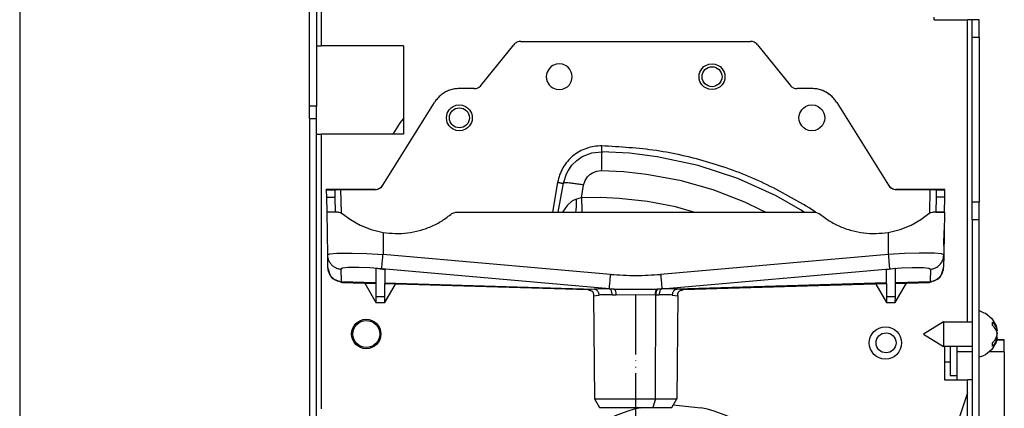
# Model space of a CAD drawing. Extents: x 2294 to 4489, y 2818 to 4211.
# Tile 28 of 32: x 4011 to 4178, y 3502 to 3568. Entities that reach past the tile are written whole.
import ezdxf

# ---------------------------------------------------------------- set-up
doc = ezdxf.new("R2010")
doc.units = 0
doc.linetypes.add('PHANTOM', pattern=[13, 10, -1, 0, -1, 0, -1])
doc.layers.get('0').update_dxf_attribs({"linetype": 'CONTINUOUS'})
doc.layers.add('1', color=7, linetype='CONTINUOUS')
doc.styles.add('CONVERTER_11', font='txt.shx', dxfattribs={"width": 0.9})
doc.dimstyles.new('ME10_DIM_14', dxfattribs={"dimtxt": 12, "dimasz": 12, "dimexe": 2, "dimexo": 1.5, "dimgap": 2, "dimtad": 1, "dimtxsty": 'CONVERTER_11', "dimsah": 1, "dimcen": 0.09, "dimclrd": 2, "dimclre": 2, "dimclrt": 2, "dimazin": 3, "dimtfac": 1, "dimtdec": 4, "dimtofl": 0, "dimtmove": 0, "dimatfit": 3, "dimtolj": 1, "dimtzin": 0})
doc.dimstyles.new('ME10_DIM_23', dxfattribs={"dimtxt": 12, "dimasz": 12, "dimexe": 2, "dimexo": 1.5, "dimgap": 2, "dimtad": 1, "dimtxsty": 'CONVERTER_11', "dimsah": 1, "dimcen": 0.09, "dimclrd": 2, "dimclre": 2, "dimclrt": 2, "dimazin": 3, "dimtfac": 1, "dimtdec": 4, "dimtofl": 0, "dimtmove": 0, "dimatfit": 3, "dimtolj": 1, "dimtzin": 0})

# ---------------------------------------------------------------- blocks, each defined once
blk = doc.blocks.new('*D6')
at = {"layer": '1', "color": 2, "linetype": 'CONTINUOUS'}
for p, q in [((4059.98, 3550.06), (4059.98, 3279.3)), ((4115.48, 3492.73), (4115.48, 3279.3)), ((4115.48, 3281.3), (4059.98, 3281.3))]:
    blk.add_line(p, q, dxfattribs=at)
at = {"layer": '1', "color": 2}
for points in [[(4071.98, 3282.88), (4071.98, 3279.72), (4059.98, 3281.3)], [(4103.48, 3279.72), (4103.48, 3282.88), (4115.48, 3281.3)]]:
    blk.add_solid(points, dxfattribs=at)
at = {"layer": '1', "color": 2, "insert": (4071.23, 3284.5), "char_height": 12, "attachment_point": 7, "rotation": 0.0001, "style": 'CONVERTER_11'}
blk.add_mtext('55,5', dxfattribs=at)
blk = doc.blocks.new('*D15')
at = {"layer": '1', "color": 2, "linetype": 'CONTINUOUS'}
for p, q in [((4069, 4038.97), (4008.64, 4038.97)), ((4010.64, 4038.97), (4010.64, 3402.97)), ((4063.58, 3402.97), (4008.64, 3402.97))]:
    blk.add_line(p, q, dxfattribs=at)
at = {"layer": '1', "color": 2}
for points in [[(4012.22, 4026.97), (4009.06, 4026.97), (4010.64, 4038.97)], [(4009.06, 3414.97), (4012.22, 3414.97), (4010.64, 3402.97)]]:
    blk.add_solid(points, dxfattribs=at)
at = {"layer": '1', "color": 2, "insert": (4008.64, 3677.25), "char_height": 12, "attachment_point": 7, "rotation": 90, "style": 'CONVERTER_11'}
blk.add_mtext('636', dxfattribs=at)
blk = doc.blocks.new('SL')
at = {"color": 124, "linetype": 'CONTINUOUS'}
for p, q in [((4061.978, 3581.745), (4061.978, 3563.967)), ((4171.978, 3517.047), (4171.978, 3568.367)), ((4173.978, 3565.367), (4172.778, 3565.367)), ((4061.178, 3553.68), (4059.978, 3553.68)), ((4061.178, 3551.559), (4059.978, 3551.559)), ((4061.978, 3548.967), (4061.978, 3502.225)), ((4103.704, 3542.223), (4104.014, 3542.705)), ((4106.871, 3541.039), (4107.3, 3541.705)), ((4107.3, 3541.705), (4107.678, 3542.077)), ((4107.678, 3542.077), (4108.115, 3542.377)), ((4108.115, 3542.377), (4108.852, 3542.671)), ((4108.852, 3542.671), (4109.64, 3542.762)), ((4109.64, 3542.762), (4113.496, 3542.575)), ((4113.496, 3542.575), (4117.334, 3542.156)), ((4117.334, 3542.156), (4123.025, 3541.097)), ((4065.396, 3535.54), (4065.326, 3539.545)), ((4071.17, 3539.549), (4071.167, 3539.545)), ((4102.2, 3540.751), (4101.306, 3535.685)), ((4106.25, 3538.121), (4106.631, 3540.283)), ((4106.631, 3540.283), (4106.871, 3541.039)), ((4123.025, 3541.097), (4128.597, 3539.528)), ((4159.789, 3539.545), (4159.786, 3539.549)), ((4165.56, 3535.54), (4165.63, 3539.545)), ((4064.399, 3539.522), (4062.826, 3539.522)), ((4064.328, 3539.436), (4062.828, 3539.436)), ((4062.849, 3538.219), (4064.349, 3538.219)), ((4105.429, 3537.915), (4104.979, 3537.746)), ((4109.474, 3538.154), (4106.25, 3538.121)), ((4112.694, 3538.014), (4109.474, 3538.154)), ((4117.499, 3537.48), (4112.694, 3538.014)), ((4128.597, 3539.528), (4134.003, 3537.462)), ((4168.13, 3539.522), (4166.558, 3539.522)), ((4168.107, 3538.219), (4166.607, 3538.219)), ((4168.129, 3539.436), (4166.628, 3539.436)), ((4103.518, 3536.394), (4103.021, 3535.685)), ((4103.867, 3536.892), (4103.518, 3536.394)), ((4104.57, 3537.505), (4103.867, 3536.892)), ((4104.979, 3537.746), (4104.57, 3537.505)), ((4122.245, 3536.561), (4117.499, 3537.48)), ((4125.39, 3535.685), (4122.245, 3536.561)), ((4134.003, 3537.462), (4136.776, 3536.104)), ((4146.108, 3535.683), (4145.034, 3536.388)), ((4064.393, 3535.685), (4062.893, 3535.685)), ((4105.307, 3535.685), (4105.32, 3535.744)), ((4106.341, 3535.778), (4106.345, 3535.685)), ((4136.776, 3536.104), (4137.631, 3535.685)), ((4166.563, 3535.685), (4168.063, 3535.685)), ((4173.978, 3534.367), (4172.778, 3534.367)), ((4072.478, 3532.249), (4072.478, 3528.502)), ((4158.478, 3532.249), (4158.478, 3528.502)), ((4063.02, 3528.42), (4063.423, 3528.594)), ((4063.423, 3528.594), (4064.608, 3528.702)), ((4064.608, 3528.702), (4067.221, 3528.724)), ((4067.221, 3528.724), (4069.733, 3528.649)), ((4069.733, 3528.649), (4072.478, 3528.502)), ((4111.219, 3525.099), (4072.478, 3528.502)), ((4158.478, 3528.502), (4119.737, 3525.099)), ((4161.224, 3528.649), (4158.478, 3528.502)), ((4163.736, 3528.725), (4161.224, 3528.649)), ((4166.348, 3528.702), (4163.736, 3528.725)), ((4167.533, 3528.594), (4166.348, 3528.702)), ((4167.936, 3528.42), (4167.533, 3528.594)), ((4065.598, 3526.16), (4065.302, 3525.985)), ((4066.47, 3526.267), (4065.598, 3526.16)), ((4067.336, 3526.296), (4066.47, 3526.267)), ((4068.392, 3526.29), (4067.336, 3526.296)), ((4070.241, 3526.215), (4068.392, 3526.29)), ((4072.261, 3526.067), (4070.241, 3526.215)), ((4158.695, 3526.067), (4160.716, 3526.215)), ((4160.716, 3526.215), (4162.564, 3526.29)), ((4162.564, 3526.29), (4163.62, 3526.296)), ((4163.62, 3526.296), (4164.486, 3526.267)), ((4164.486, 3526.267), (4165.358, 3526.16)), ((4165.358, 3526.16), (4165.654, 3525.985)), ((4065.302, 3525.985), (4065.339, 3523.874)), ((4111.002, 3522.664), (4072.261, 3526.067)), ((4119.954, 3522.664), (4158.695, 3526.067)), ((4165.654, 3525.985), (4165.617, 3523.874)), ((4065.339, 3523.874), (4071.253, 3523.695)), ((4072.812, 3523.648), (4108.477, 3522.569)), ((4158.145, 3523.648), (4122.479, 3522.569)), ((4159.703, 3523.695), (4165.617, 3523.874)), ((4071.274, 3521.351), (4072.792, 3521.351)), ((4107.343, 3522.464), (4107.38, 3522.501)), ((4107.899, 3522.515), (4107.373, 3522.462)), ((4108.477, 3522.569), (4107.899, 3522.515)), ((4108.312, 3521.481), (4108.327, 3521.481)), ((4108.316, 3521.473), (4108.748, 3521.527)), ((4108.327, 3521.481), (4108.316, 3521.473)), ((4108.987, 3522.602), (4108.477, 3522.569)), ((4108.748, 3521.527), (4108.765, 3521.529)), ((4108.765, 3521.529), (4109.258, 3521.586)), ((4110.258, 3522.627), (4108.987, 3522.602)), ((4111.002, 3522.618), (4110.258, 3522.627)), ((4111.002, 3522.664), (4111.002, 3522.618)), ((4111.78, 3522.602), (4111.002, 3522.618)), ((4111.78, 3522.602), (4113.573, 3522.604)), ((4112.17, 3521.618), (4115.478, 3521.704)), ((4113.573, 3522.604), (4117.383, 3522.604)), ((4115.478, 3521.704), (4118.787, 3521.618)), ((4117.383, 3522.604), (4119.176, 3522.602)), ((4118.787, 3521.618), (4118.914, 3521.621)), ((4118.84, 3503.96), (4118.914, 3521.621)), ((4119.319, 3522.605), (4119.176, 3522.602)), ((4119.954, 3522.618), (4119.954, 3522.664)), ((4120.698, 3522.627), (4119.954, 3522.618)), ((4121.969, 3522.602), (4120.698, 3522.627)), ((4121.698, 3521.586), (4122.191, 3521.529)), ((4122.479, 3522.569), (4121.969, 3522.602)), ((4122.191, 3521.529), (4122.64, 3521.473)), ((4123.058, 3522.515), (4122.479, 3522.569)), ((4122.64, 3521.473), (4122.629, 3521.481)), ((4123.439, 3522.474), (4123.058, 3522.515)), ((4123.583, 3522.462), (4123.439, 3522.474)), ((4123.576, 3522.501), (4123.613, 3522.464)), ((4158.165, 3521.351), (4159.682, 3521.351)), ((4172.778, 3511.91), (4170.23, 3511.91)), ((4178.23, 3511.91), (4175.61, 3511.91)), ((4171.978, 3504.956), (4171.978, 3507.167)), ((4171.978, 3421.767), (4171.978, 3504.956)), ((4118.84, 3503.96), (4118.425, 3502.46))]:
    blk.add_line(p, q, dxfattribs=at)
at = {"color": 7, "linetype": 'CONTINUOUS'}
for p, q in [((4059.978, 3553.68), (4059.978, 3571.302)), ((4061.178, 3571.302), (4061.178, 3553.68)), ((4166.278, 3568.367), (4166.278, 3568.861)), ((4166.278, 3568.367), (4171.978, 3568.367)), ((4166.717, 3568.448), (4166.663, 3568.367)), ((4172.778, 3568.367), (4171.978, 3568.367)), ((4172.778, 3565.367), (4172.778, 3568.367)), ((4173.978, 3568.367), (4172.778, 3568.367)), ((4173.978, 3565.367), (4173.978, 3568.367)), ((4095.92, 3564.717), (4135.036, 3564.717)), ((4172.778, 3537.367), (4172.778, 3565.367)), ((4173.978, 3565.367), (4173.978, 3537.367)), ((4061.178, 3563.967), (4061.978, 3563.967)), ((4075.978, 3563.967), (4061.978, 3563.967)), ((4075.978, 3563.967), (4075.978, 3548.967)), ((4089.161, 3557.254), (4094.755, 3564.161)), ((4136.202, 3564.161), (4141.795, 3557.254)), ((4100.753, 3560.081), (4100.426, 3559.509)), ((4101.101, 3560.432), (4100.753, 3560.081)), ((4101.41, 3560.64), (4101.101, 3560.432)), ((4101.926, 3560.847), (4101.41, 3560.64)), ((4102.478, 3560.917), (4101.926, 3560.847)), ((4103.03, 3560.847), (4102.478, 3560.917)), ((4103.547, 3560.64), (4103.03, 3560.847)), ((4103.855, 3560.432), (4103.547, 3560.64)), ((4104.204, 3560.081), (4103.855, 3560.432)), ((4104.531, 3559.509), (4104.204, 3560.081)), ((4126.426, 3559.509), (4126.753, 3560.081)), ((4126.753, 3560.081), (4127.101, 3560.432)), ((4127.101, 3560.432), (4127.41, 3560.64)), ((4127.41, 3560.64), (4127.926, 3560.847)), ((4127.926, 3560.847), (4128.478, 3560.917)), ((4128.478, 3560.917), (4129.03, 3560.847)), ((4129.03, 3560.847), (4129.547, 3560.64)), ((4129.547, 3560.64), (4129.855, 3560.432)), ((4129.855, 3560.432), (4130.204, 3560.081)), ((4130.204, 3560.081), (4130.531, 3559.509)), ((4100.32, 3559.146), (4100.278, 3558.717)), ((4100.278, 3558.717), (4100.32, 3558.288)), ((4100.426, 3559.509), (4100.32, 3559.146)), ((4100.32, 3558.288), (4100.426, 3557.926)), ((4104.636, 3559.146), (4104.531, 3559.509)), ((4104.531, 3557.926), (4104.636, 3558.288)), ((4104.678, 3558.717), (4104.636, 3559.146)), ((4104.636, 3558.288), (4104.678, 3558.717)), ((4126.278, 3558.717), (4126.32, 3559.146)), ((4126.32, 3558.288), (4126.278, 3558.717)), ((4126.32, 3559.146), (4126.426, 3559.509)), ((4126.426, 3557.926), (4126.32, 3558.288)), ((4130.531, 3559.509), (4130.636, 3559.146)), ((4130.636, 3558.288), (4130.531, 3557.926)), ((4130.636, 3559.146), (4130.678, 3558.717)), ((4130.678, 3558.717), (4130.636, 3558.288)), ((4087.996, 3556.698), (4085.478, 3556.698)), ((4100.426, 3557.926), (4100.753, 3557.353)), ((4100.753, 3557.353), (4101.101, 3557.002)), ((4101.101, 3557.002), (4101.41, 3556.795)), ((4101.41, 3556.795), (4101.926, 3556.588)), ((4101.926, 3556.588), (4102.478, 3556.517)), ((4102.478, 3556.517), (4103.03, 3556.588)), ((4103.03, 3556.588), (4103.547, 3556.795)), ((4103.547, 3556.795), (4103.855, 3557.002)), ((4103.855, 3557.002), (4104.204, 3557.353)), ((4104.204, 3557.353), (4104.531, 3557.926)), ((4126.753, 3557.353), (4126.426, 3557.926)), ((4127.101, 3557.002), (4126.753, 3557.353)), ((4127.41, 3556.795), (4127.101, 3557.002)), ((4127.926, 3556.588), (4127.41, 3556.795)), ((4128.478, 3556.517), (4127.926, 3556.588)), ((4129.03, 3556.588), (4128.478, 3556.517)), ((4129.547, 3556.795), (4129.03, 3556.588)), ((4129.855, 3557.002), (4129.547, 3556.795)), ((4130.204, 3557.353), (4129.855, 3557.002)), ((4130.531, 3557.926), (4130.204, 3557.353)), ((4145.478, 3556.698), (4142.961, 3556.698)), ((4059.978, 3551.559), (4059.978, 3553.68)), ((4061.178, 3551.559), (4061.178, 3553.68)), ((4072.44, 3540.25), (4081.254, 3554.356)), ((4083.426, 3552.509), (4083.753, 3553.081)), ((4083.753, 3553.081), (4084.101, 3553.432)), ((4084.101, 3553.432), (4084.41, 3553.64)), ((4084.41, 3553.64), (4084.926, 3553.847)), ((4084.926, 3553.847), (4085.478, 3553.917)), ((4085.478, 3553.917), (4086.03, 3553.847)), ((4086.03, 3553.847), (4086.547, 3553.64)), ((4086.547, 3553.64), (4086.855, 3553.432)), ((4086.855, 3553.432), (4087.204, 3553.081)), ((4087.204, 3553.081), (4087.531, 3552.509)), ((4143.426, 3552.509), (4143.753, 3553.081)), ((4143.753, 3553.081), (4144.101, 3553.432)), ((4144.101, 3553.432), (4144.41, 3553.64)), ((4144.41, 3553.64), (4144.926, 3553.847)), ((4144.926, 3553.847), (4145.478, 3553.917)), ((4145.478, 3553.917), (4146.03, 3553.847)), ((4146.03, 3553.847), (4146.547, 3553.64)), ((4146.547, 3553.64), (4146.855, 3553.432)), ((4146.855, 3553.432), (4147.204, 3553.081)), ((4147.204, 3553.081), (4147.531, 3552.509)), ((4149.702, 3554.356), (4158.517, 3540.25)), ((4059.978, 3551.559), (4059.978, 3407.067)), ((4061.178, 3407.067), (4061.178, 3551.559)), ((4075.444, 3550.91), (4075.978, 3551.543)), ((4083.278, 3551.717), (4083.32, 3552.146)), ((4083.32, 3551.288), (4083.278, 3551.717)), ((4083.32, 3552.146), (4083.426, 3552.509)), ((4083.426, 3550.926), (4083.32, 3551.288)), ((4087.531, 3552.509), (4087.636, 3552.146)), ((4087.636, 3551.288), (4087.531, 3550.926)), ((4087.636, 3552.146), (4087.678, 3551.717)), ((4087.678, 3551.717), (4087.636, 3551.288)), ((4143.278, 3551.717), (4143.32, 3552.146)), ((4143.32, 3551.288), (4143.278, 3551.717)), ((4143.32, 3552.146), (4143.426, 3552.509)), ((4143.426, 3550.926), (4143.32, 3551.288)), ((4147.531, 3552.509), (4147.636, 3552.146)), ((4147.636, 3551.288), (4147.531, 3550.926)), ((4147.636, 3552.146), (4147.678, 3551.717)), ((4147.678, 3551.717), (4147.636, 3551.288)), ((4074.221, 3548.967), (4075.344, 3550.774)), ((4075.344, 3550.774), (4075.444, 3550.91)), ((4083.753, 3550.353), (4083.426, 3550.926)), ((4084.101, 3550.002), (4083.753, 3550.353)), ((4084.41, 3549.795), (4084.101, 3550.002)), ((4084.926, 3549.588), (4084.41, 3549.795)), ((4085.478, 3549.517), (4084.926, 3549.588)), ((4086.03, 3549.588), (4085.478, 3549.517)), ((4086.547, 3549.795), (4086.03, 3549.588)), ((4086.855, 3550.002), (4086.547, 3549.795)), ((4087.204, 3550.353), (4086.855, 3550.002)), ((4087.531, 3550.926), (4087.204, 3550.353)), ((4143.753, 3550.353), (4143.426, 3550.926)), ((4144.101, 3550.002), (4143.753, 3550.353)), ((4144.41, 3549.795), (4144.101, 3550.002)), ((4144.926, 3549.588), (4144.41, 3549.795)), ((4145.478, 3549.517), (4144.926, 3549.588)), ((4146.03, 3549.588), (4145.478, 3549.517)), ((4146.547, 3549.795), (4146.03, 3549.588)), ((4146.855, 3550.002), (4146.547, 3549.795)), ((4147.204, 3550.353), (4146.855, 3550.002)), ((4147.531, 3550.926), (4147.204, 3550.353)), ((4061.178, 3548.967), (4061.978, 3548.967)), ((4075.978, 3548.967), (4061.978, 3548.967)), ((4105.452, 3544.473), (4106.399, 3545.122)), ((4105.452, 3544.473), (4106.399, 3545.122)), ((4106.399, 3545.122), (4107.995, 3545.76)), ((4107.995, 3545.76), (4109.704, 3545.956)), ((4114.447, 3545.703), (4109.704, 3545.956)), ((4119.16, 3545.117), (4114.447, 3545.703)), ((4126.122, 3543.62), (4119.16, 3545.117)), ((4104.014, 3542.705), (4104.634, 3543.668)), ((4104.634, 3543.668), (4105.452, 3544.473)), ((4104.634, 3543.668), (4105.452, 3544.473)), ((4132.887, 3541.399), (4126.122, 3543.62)), ((4103.185, 3540.586), (4103.704, 3542.223)), ((4139.378, 3538.479), (4132.887, 3541.399)), ((4062.826, 3539.522), (4062.826, 3539.545)), ((4071.17, 3539.549), (4062.861, 3539.549)), ((4064.399, 3539.522), (4064.548, 3539.533)), ((4064.548, 3539.533), (4064.766, 3539.54)), ((4064.766, 3539.54), (4065.033, 3539.544)), ((4065.033, 3539.544), (4065.326, 3539.545)), ((4065.326, 3539.545), (4071.167, 3539.545)), ((4102.32, 3535.685), (4103.185, 3540.586)), ((4159.786, 3539.549), (4168.095, 3539.549)), ((4165.63, 3539.545), (4159.789, 3539.545)), ((4165.923, 3539.544), (4165.63, 3539.545)), ((4166.19, 3539.54), (4165.923, 3539.544)), ((4166.408, 3539.533), (4166.19, 3539.54)), ((4166.558, 3539.522), (4166.408, 3539.533)), ((4168.13, 3539.522), (4168.13, 3539.545)), ((4062.828, 3539.436), (4062.826, 3539.522)), ((4062.828, 3539.436), (4062.849, 3538.219)), ((4062.849, 3538.219), (4062.893, 3535.685)), ((4064.327, 3539.502), (4064.345, 3539.511)), ((4064.327, 3539.502), (4064.328, 3539.436)), ((4064.349, 3538.219), (4064.328, 3539.436)), ((4064.345, 3539.511), (4064.399, 3539.522)), ((4064.393, 3535.685), (4064.349, 3538.219)), ((4143.517, 3536.064), (4139.378, 3538.479)), ((4166.607, 3538.219), (4166.563, 3535.685)), ((4166.628, 3539.436), (4166.607, 3538.219)), ((4166.628, 3539.436), (4166.629, 3539.502)), ((4168.063, 3535.685), (4168.107, 3538.219)), ((4168.107, 3538.219), (4168.129, 3539.436)), ((4168.129, 3539.436), (4168.13, 3539.522)), ((4173.978, 3537.367), (4172.778, 3537.367)), ((4172.778, 3534.367), (4172.778, 3537.367)), ((4173.978, 3534.367), (4173.978, 3537.367)), ((4064.911, 3535.685), (4062.893, 3535.685)), ((4062.893, 3535.685), (4063.02, 3528.42)), ((4064.393, 3535.685), (4062.893, 3535.685)), ((4064.911, 3535.685), (4065.233, 3535.632)), ((4065.233, 3535.632), (4065.555, 3535.45)), ((4065.555, 3535.45), (4066.951, 3534.412)), ((4084.221, 3535.45), (4084.864, 3535.685)), ((4084.864, 3535.685), (4146.092, 3535.685)), ((4144.167, 3535.685), (4143.517, 3536.064)), ((4146.092, 3535.685), (4146.736, 3535.45)), ((4164.005, 3534.412), (4165.402, 3535.45)), ((4165.402, 3535.45), (4165.724, 3535.632)), ((4165.724, 3535.632), (4166.045, 3535.685)), ((4168.063, 3535.685), (4166.045, 3535.685)), ((4168.063, 3535.685), (4166.563, 3535.685)), ((4168.063, 3535.685), (4167.936, 3528.42)), ((4066.951, 3534.412), (4068.596, 3533.483)), ((4068.596, 3533.483), (4070.46, 3532.74)), ((4160.497, 3532.74), (4162.36, 3533.483)), ((4162.36, 3533.483), (4164.005, 3534.412)), ((4172.778, 3534.367), (4172.778, 3413.167)), ((4173.978, 3413.167), (4173.978, 3534.367)), ((4062.948, 3532.575), (4062.949, 3532.501)), ((4070.46, 3532.74), (4072.478, 3532.249)), ((4158.478, 3532.249), (4160.497, 3532.74)), ((4167.964, 3530.02), (4168.008, 3532.552)), ((4168.007, 3532.501), (4168.009, 3532.575)), ((4063.02, 3528.42), (4063.057, 3526.309)), ((4167.894, 3528.031), (4167.936, 3528.42)), ((4167.936, 3528.42), (4167.899, 3526.309)), ((4063.057, 3526.309), (4063.058, 3526.22)), ((4063.058, 3526.22), (4063.071, 3526.181)), ((4063.071, 3526.181), (4063.236, 3525.666)), ((4167.72, 3525.666), (4167.885, 3526.181)), ((4167.885, 3526.181), (4167.898, 3526.22)), ((4167.898, 3526.232), (4167.899, 3526.309)), ((4167.898, 3526.22), (4167.898, 3526.232)), ((4063.236, 3525.666), (4063.368, 3525.254)), ((4063.368, 3525.254), (4063.543, 3524.841)), ((4063.543, 3524.841), (4063.671, 3524.62)), ((4063.671, 3524.62), (4063.779, 3524.489)), ((4063.779, 3524.489), (4063.879, 3524.407)), ((4071.283, 3526.088), (4071.233, 3526.095)), ((4071.233, 3526.095), (4071.274, 3521.351)), ((4072.783, 3525.879), (4071.283, 3526.088)), ((4072.831, 3525.873), (4072.783, 3525.879)), ((4072.792, 3521.351), (4072.831, 3525.873)), ((4158.173, 3525.879), (4158.125, 3525.873)), ((4158.125, 3525.873), (4158.165, 3521.351)), ((4159.673, 3526.088), (4158.173, 3525.879)), ((4159.724, 3526.095), (4159.673, 3526.088)), ((4159.682, 3521.351), (4159.724, 3526.095)), ((4167.077, 3524.407), (4167.177, 3524.489)), ((4167.177, 3524.489), (4167.285, 3524.62)), ((4167.285, 3524.62), (4167.414, 3524.841)), ((4167.414, 3524.841), (4167.588, 3525.254)), ((4167.588, 3525.254), (4167.72, 3525.666)), ((4063.879, 3524.407), (4063.977, 3524.358)), ((4063.977, 3524.358), (4064.717, 3524.079)), ((4064.717, 3524.079), (4065.483, 3523.73)), ((4065.483, 3523.73), (4071.255, 3523.555)), ((4069.387, 3523.612), (4071.283, 3520.329)), ((4072.783, 3520.329), (4074.587, 3523.454)), ((4107.373, 3522.462), (4072.811, 3523.508)), ((4158.146, 3523.508), (4123.583, 3522.462)), ((4156.369, 3523.454), (4158.173, 3520.329)), ((4159.673, 3520.329), (4161.569, 3523.612)), ((4159.702, 3523.555), (4165.473, 3523.73)), ((4165.473, 3523.73), (4166.979, 3524.358)), ((4166.979, 3524.358), (4167.077, 3524.407)), ((4071.274, 3521.351), (4071.283, 3520.329)), ((4072.783, 3520.329), (4072.792, 3521.351)), ((4107.373, 3522.462), (4107.379, 3522.451)), ((4107.379, 3522.451), (4107.579, 3522.417)), ((4107.579, 3522.417), (4107.711, 3522.393)), ((4107.711, 3522.393), (4107.822, 3522.362)), ((4107.822, 3522.362), (4107.916, 3522.326)), ((4107.916, 3522.326), (4107.996, 3522.284)), ((4107.996, 3522.284), (4108.063, 3522.239)), ((4108.063, 3522.239), (4108.167, 3522.137)), ((4108.167, 3522.137), (4108.206, 3522.08)), ((4108.206, 3522.08), (4108.236, 3522.019)), ((4108.236, 3522.019), (4108.259, 3521.954)), ((4108.259, 3521.954), (4108.275, 3521.883)), ((4108.275, 3521.883), (4108.282, 3521.807)), ((4108.282, 3521.807), (4108.327, 3521.481)), ((4108.312, 3521.481), (4108.465, 3503.96)), ((4122.644, 3521.481), (4122.491, 3503.96)), ((4122.629, 3521.481), (4122.644, 3521.481)), ((4122.644, 3521.481), (4122.674, 3521.807)), ((4122.674, 3521.807), (4122.683, 3521.89)), ((4122.683, 3521.89), (4122.701, 3521.966)), ((4122.701, 3521.966), (4122.727, 3522.037)), ((4122.727, 3522.037), (4122.764, 3522.102)), ((4122.764, 3522.102), (4122.81, 3522.162)), ((4122.81, 3522.162), (4122.866, 3522.217)), ((4122.866, 3522.217), (4122.935, 3522.269)), ((4122.935, 3522.269), (4123.017, 3522.315)), ((4123.017, 3522.315), (4123.116, 3522.356)), ((4123.116, 3522.356), (4123.235, 3522.39)), ((4123.235, 3522.39), (4123.377, 3522.417)), ((4123.377, 3522.417), (4123.578, 3522.451)), ((4123.578, 3522.451), (4123.583, 3522.462)), ((4158.165, 3521.351), (4158.173, 3520.329)), ((4159.673, 3520.329), (4159.682, 3521.351)), ((4071.283, 3520.329), (4072.783, 3520.329)), ((4158.173, 3520.329), (4159.673, 3520.329)), ((4173.978, 3518.93), (4174.773, 3518.575)), ((4174.773, 3518.575), (4175.013, 3518.478)), ((4175.013, 3518.478), (4176.112, 3517.568)), ((4167.853, 3517.047), (4164.478, 3514.947)), ((4167.853, 3517.047), (4167.853, 3513.007)), ((4167.853, 3517.047), (4172.778, 3517.047)), ((4176.112, 3517.568), (4176.829, 3516.342)), ((4176.829, 3516.342), (4177.039, 3515.513)), ((4164.478, 3514.947), (4167.853, 3512.847)), ((4176.867, 3515.513), (4176.995, 3515.141)), ((4176.873, 3515.513), (4177.039, 3515.513)), ((4176.958, 3514.589), (4176.873, 3514.381)), ((4176.995, 3515.141), (4177.017, 3515.077)), ((4176.995, 3514.753), (4177.017, 3514.817)), ((4177.017, 3515.077), (4177.039, 3514.947)), ((4167.853, 3513.007), (4167.853, 3512.847)), ((4172.778, 3512.847), (4167.853, 3512.847)), ((4168.078, 3512.847), (4168.078, 3507.167)), ((4169.029, 3512.847), (4169.029, 3507.826)), ((4170.229, 3507.826), (4170.229, 3512.847)), ((4170.23, 3512.676), (4170.23, 3512.847)), ((4176.829, 3513.552), (4176.112, 3512.326)), ((4176.969, 3514.083), (4176.829, 3513.552)), ((4177.039, 3514.381), (4176.867, 3514.381)), ((4178.23, 3513.91), (4176.923, 3513.91)), ((4178.23, 3513.91), (4176.923, 3513.91)), ((4178.23, 3513.971), (4176.939, 3513.971)), ((4177.039, 3514.381), (4176.969, 3514.083)), ((4176.996, 3514.156), (4176.969, 3514.084)), ((4177.03, 3514.324), (4177.039, 3514.381)), ((4178.23, 3513.91), (4178.23, 3513.971)), ((4178.23, 3511.91), (4178.23, 3513.91)), ((4170.23, 3511.91), (4170.23, 3512.676)), ((4170.23, 3507.167), (4170.23, 3511.91)), ((4174.524, 3511.186), (4173.978, 3511.032)), ((4175.013, 3511.416), (4174.524, 3511.186)), ((4176.112, 3512.326), (4175.013, 3511.416)), ((4178.23, 3511.91), (4178.23, 3439.363)), ((4169.029, 3510.184), (4168.078, 3510.184)), ((4169.029, 3510.184), (4168.078, 3510.184)), ((4169.029, 3510.184), (4168.078, 3510.184)), ((4170.229, 3507.826), (4169.029, 3507.826)), ((4168.078, 3507.167), (4171.978, 3507.167)), ((4172.778, 3507.167), (4171.978, 3507.167)), ((4108.465, 3503.96), (4118.84, 3503.96)), ((4108.465, 3503.96), (4109.331, 3502.46)), ((4118.84, 3503.96), (4122.491, 3503.96)), ((4121.625, 3502.46), (4122.491, 3503.96)), ((4121.891, 3502.921), (4126.571, 3502.429)), ((4109.331, 3502.46), (4118.425, 3502.46)), ((4116.385, 3502.429), (4116.679, 3502.46)), ((4118.425, 3502.46), (4121.625, 3502.46))]:
    blk.add_line(p, q, dxfattribs=at)
for centre, radius in [((4128.479, 3558.717), 1.7), ((4085.479, 3551.717), 1.7), ((4069.626, 3514.959), 2.5), ((4069.626, 3514.959), 2.3), ((4157.993, 3513.442), 2.75), ((4158.099, 3513.452), 1.7)]:
    blk.add_circle(centre, radius, dxfattribs=at)
for centre, radius, start, end in [((4071.17, 3541.049), 1.5, -89.99689, -32.00291), ((4159.786, 3541.049), 1.5, -147.9971, -90.00311), ((4121.478, 3478.467), 24.497, 102, 78)]:
    blk.add_arc(centre, radius, start, end, dxfattribs=at)
for points, knots in [([(4095.92, 3564.717), (4095.809, 3564.71), (4095.586, 3564.696), (4095.27, 3564.581), (4094.981, 3564.407), (4094.83, 3564.243), (4094.755, 3564.161)], [0, 0, 0, 0, 0.3331076, 0.6662138, 0.9993177, 1.3324189, 1.3324189, 1.3324189, 1.3324189]), ([(4136.202, 3564.161), (4136.126, 3564.243), (4135.975, 3564.407), (4135.686, 3564.581), (4135.37, 3564.696), (4135.147, 3564.71), (4135.036, 3564.717)], [0, 0, 0, 0, 0.3331013, 0.6662054, 0.9993118, 1.3324194, 1.3324194, 1.3324194, 1.3324194]), ([(4085.478, 3556.698), (4085.198, 3556.684), (4084.638, 3556.657), (4083.821, 3556.438), (4083.052, 3556.095), (4082.353, 3555.623), (4081.734, 3555.047), (4081.414, 3554.587), (4081.254, 3554.356)], [0, 0, 0, 0, 0.839348, 1.6786943, 2.5180371, 3.3573755, 4.1967085, 5.036036, 5.036036, 5.036036, 5.036036]), ([(4087.996, 3556.698), (4088.107, 3556.705), (4088.33, 3556.719), (4088.646, 3556.834), (4088.935, 3557.008), (4089.086, 3557.172), (4089.161, 3557.254)], [0, 0, 0, 0, 0.333106, 0.6662108, 0.9993135, 1.3324134, 1.3324134, 1.3324134, 1.3324134]), ([(4141.795, 3557.254), (4141.871, 3557.172), (4142.022, 3557.008), (4142.31, 3556.834), (4142.627, 3556.719), (4142.849, 3556.705), (4142.961, 3556.698)], [0, 0, 0, 0, 0.3331006, 0.6662038, 0.9993088, 1.3324147, 1.3324147, 1.3324147, 1.3324147]), ([(4149.702, 3554.356), (4149.542, 3554.587), (4149.222, 3555.047), (4148.603, 3555.623), (4147.905, 3556.095), (4147.135, 3556.438), (4146.319, 3556.657), (4145.758, 3556.684), (4145.478, 3556.698)], [0, 0, 0, 0, 0.8393277, 1.6786602, 2.5179976, 3.3573396, 4.1966849, 5.036032, 5.036032, 5.036032, 5.036032]), ([(4149, 3555.239), (4148.758, 3555.459), (4148.272, 3555.898), (4147.68, 3556.179), (4147.384, 3556.319)], [0, 0, 0, 0, 0.9768167, 1.9536401, 1.9536401, 1.9536401, 1.9536401]), ([(4062.861, 3539.549), (4062.855, 3539.549), (4062.844, 3539.548), (4062.832, 3539.549), (4062.827, 3539.545), (4062.826, 3539.545)], [0, 0, 0, 0, 0.01968493, 0.031576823, 0.036179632, 0.036179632, 0.036179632, 0.036179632]), ([(4071.167, 3539.545), (4071.294, 3539.554), (4071.547, 3539.572), (4071.901, 3539.721), (4072.215, 3539.943), (4072.365, 3540.148), (4072.44, 3540.25)], [0, 0, 0, 0, 0.3787547, 0.7575076, 1.1362606, 1.5150141, 1.5150141, 1.5150141, 1.5150141]), ([(4158.517, 3540.25), (4158.592, 3540.148), (4158.742, 3539.943), (4159.055, 3539.721), (4159.409, 3539.572), (4159.663, 3539.554), (4159.789, 3539.545)], [0, 0, 0, 0, 0.3787513, 0.7575061, 1.1362638, 1.5150232, 1.5150232, 1.5150232, 1.5150232]), ([(4168.13, 3539.545), (4168.129, 3539.545), (4168.125, 3539.549), (4168.112, 3539.548), (4168.101, 3539.549), (4168.095, 3539.549)], [0, 0, 0, 0, 0.004604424, 0.016514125, 0.036236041, 0.036236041, 0.036236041, 0.036236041]), ([(4166.629, 3539.502), (4166.627, 3539.504), (4166.618, 3539.513), (4166.592, 3539.516), (4166.571, 3539.519), (4166.558, 3539.522)], [0, 0, 0, 0, 0.010385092, 0.035233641, 0.075421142, 0.075421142, 0.075421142, 0.075421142]), ([(4072.478, 3532.249), (4073.171, 3532.162), (4074.557, 3531.987), (4076.656, 3532.108), (4078.715, 3532.507), (4080.693, 3533.209), (4082.562, 3534.17), (4083.668, 3535.023), (4084.221, 3535.45)], [0, 0, 0, 0, 2.0915721, 4.1831464, 6.2747096, 8.3662496, 10.4577561, 12.5492214, 12.5492214, 12.5492214, 12.5492214]), ([(4146.736, 3535.45), (4147.288, 3535.023), (4148.394, 3534.17), (4150.264, 3533.209), (4152.241, 3532.507), (4154.3, 3532.108), (4156.399, 3531.987), (4157.785, 3532.162), (4158.478, 3532.249)], [0, 0, 0, 0, 2.0914681, 4.1829773, 6.27452, 8.3660859, 10.4576615, 12.5492331, 12.5492331, 12.5492331, 12.5492331]), ([(4063.02, 3528.42), (4063.023, 3528.354), (4063.027, 3528.224), (4063.048, 3528.095), (4063.058, 3528.031)], [0, 0, 0, 0, 0.19556746, 0.39114684, 0.39114684, 0.39114684, 0.39114684]), ([(4063.057, 3526.309), (4063.059, 3526.243), (4063.064, 3526.113), (4063.084, 3525.984), (4063.095, 3525.92)], [0, 0, 0, 0, 0.19556744, 0.39114681, 0.39114681, 0.39114681, 0.39114681]), ([(4063.058, 3526.22), (4063.062, 3526.139), (4063.069, 3525.977), (4063.099, 3525.818), (4063.114, 3525.739)], [0, 0, 0, 0, 0.24228961, 0.48458544, 0.48458544, 0.48458544, 0.48458544]), ([(4167.842, 3525.739), (4167.858, 3525.818), (4167.888, 3525.977), (4167.894, 3526.139), (4167.898, 3526.22)], [0, 0, 0, 0, 0.24229575, 0.48458528, 0.48458528, 0.48458528, 0.48458528]), ([(4167.862, 3525.92), (4167.872, 3525.984), (4167.892, 3526.113), (4167.897, 3526.243), (4167.899, 3526.309)], [0, 0, 0, 0, 0.19557933, 0.39114672, 0.39114672, 0.39114672, 0.39114672]), ([(4065.486, 3523.73), (4065.489, 3523.73), (4065.494, 3523.73), (4065.499, 3523.731), (4065.502, 3523.732)], [0, 0, 0, 0, 0.007993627, 0.016083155, 0.016083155, 0.016083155, 0.016083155]), ([(4165.454, 3523.732), (4165.457, 3523.731), (4165.462, 3523.73), (4165.468, 3523.73), (4165.47, 3523.73)], [0, 0, 0, 0, 0.008089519, 0.016083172, 0.016083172, 0.016083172, 0.016083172]), ([(4177.039, 3515.513), (4177.013, 3515.647), (4176.959, 3515.92), (4176.779, 3516.307), (4176.533, 3516.676), (4176.32, 3516.889), (4176.211, 3516.998)], [0, 0, 0, 0, 0.4094474, 0.8312865, 1.271036, 1.7322902, 1.7322902, 1.7322902, 1.7322902]), ([(4176.211, 3516.432), (4176.223, 3516.526), (4176.248, 3516.715), (4176.223, 3516.903), (4176.211, 3516.998)], [0, 0, 0, 0, 0.28389706, 0.5677927, 0.5677927, 0.5677927, 0.5677927]), ([(4177.039, 3514.947), (4177.013, 3515.081), (4176.959, 3515.354), (4176.779, 3515.741), (4176.533, 3516.11), (4176.32, 3516.323), (4176.211, 3516.432)], [0, 0, 0, 0, 0.4094476, 0.8312867, 1.2710362, 1.7322905, 1.7322905, 1.7322905, 1.7322905]), ([(4176.211, 3513.462), (4176.32, 3513.571), (4176.533, 3513.784), (4176.779, 3514.153), (4176.959, 3514.54), (4177.013, 3514.813), (4177.039, 3514.947)], [0, 0, 0, 0, 0.4612543, 0.9010039, 1.3228431, 1.7322906, 1.7322906, 1.7322906, 1.7322906]), ([(4176.958, 3514.589), (4176.975, 3514.648), (4177.01, 3514.766), (4177.03, 3514.887), (4177.039, 3514.947)], [0, 0, 0, 0, 0.18450521, 0.36725838, 0.36725838, 0.36725838, 0.36725838]), ([(4176.211, 3512.896), (4176.32, 3513.005), (4176.533, 3513.218), (4176.779, 3513.587), (4176.959, 3513.974), (4177.013, 3514.247), (4177.039, 3514.381)], [0, 0, 0, 0, 0.4612543, 0.9010038, 1.3228429, 1.7322904, 1.7322904, 1.7322904, 1.7322904]), ([(4176.211, 3512.896), (4176.223, 3512.991), (4176.248, 3513.179), (4176.223, 3513.368), (4176.211, 3513.462)], [0, 0, 0, 0, 0.28389687, 0.56779223, 0.56779223, 0.56779223, 0.56779223]), ([(4176.996, 3514.156), (4177.004, 3514.194), (4177.022, 3514.268), (4177.033, 3514.344), (4177.039, 3514.381)], [0, 0, 0, 0, 0.11492127, 0.22925016, 0.22925016, 0.22925016, 0.22925016])]:
    blk.add_open_spline(points, degree=3, knots=knots, dxfattribs=at)
at = {"color": 124, "linetype": 'CONTINUOUS'}
for points, knots in [([(4109.722, 3546.947), (4109.28, 3546.932), (4108.395, 3546.903), (4107.104, 3546.564), (4105.89, 3546.021), (4104.792, 3545.267), (4103.843, 3544.334), (4103.077, 3543.247), (4102.497, 3542.045), (4102.299, 3541.182), (4102.2, 3540.751)], [0, 0, 0, 0, 1.324316, 2.6486295, 3.9729377, 5.2972383, 6.6215302, 7.9458133, 9.2700912, 10.5943669, 10.5943669, 10.5943669, 10.5943669]), ([(4109.704, 3545.956), (4109.704, 3545.975), (4109.705, 3546.02), (4109.707, 3546.117), (4109.709, 3546.263), (4109.713, 3546.463), (4109.717, 3546.697), (4109.72, 3546.862), (4109.722, 3546.947)], [0, 0, 0, 0, 0.05710597, 0.13417296, 0.2915508, 0.49637524, 0.73493744, 0.99126945, 0.99126945, 0.99126945, 0.99126945]), ([(4145.034, 3536.388), (4142.339, 3537.946), (4136.949, 3541.06), (4128.154, 3544.262), (4119.045, 3546.414), (4112.83, 3546.769), (4109.722, 3546.947)], [0, 0, 0, 0, 9.3220153, 18.6440669, 27.9661418, 37.2882272, 37.2882272, 37.2882272, 37.2882272]), ([(4109.704, 3545.956), (4109.702, 3545.897), (4109.698, 3545.757), (4109.692, 3545.451), (4109.682, 3544.984), (4109.67, 3544.341), (4109.655, 3543.582), (4109.645, 3543.043), (4109.64, 3542.762)], [0, 0, 0, 0, 0.1768696, 0.4193041, 0.9195501, 1.576754, 2.3509419, 3.1950215, 3.1950215, 3.1950215, 3.1950215]), ([(4102.2, 3540.751), (4102.234, 3540.745), (4102.302, 3540.733), (4102.404, 3540.715), (4102.503, 3540.698), (4102.598, 3540.681), (4102.682, 3540.667), (4102.753, 3540.655), (4102.812, 3540.645), (4102.868, 3540.635), (4102.92, 3540.626), (4102.968, 3540.619), (4103.011, 3540.611), (4103.051, 3540.605), (4103.085, 3540.599), (4103.114, 3540.595), (4103.139, 3540.591), (4103.158, 3540.588), (4103.171, 3540.587), (4103.18, 3540.585), (4103.184, 3540.586), (4103.185, 3540.586)], [0, 0, 0, 0, 0.10472976, 0.20786943, 0.30858955, 0.40606068, 0.49945336, 0.5628932, 0.6229553, 0.67941855, 0.73206184, 0.78066409, 0.82500423, 0.86486123, 0.89984921, 0.92967589, 0.95426083, 0.973524, 0.9873864, 0.99577276, 0.99864111, 0.99864111, 0.99864111, 0.99864111]), ([(4106.631, 3540.283), (4106.337, 3540.333), (4105.769, 3540.428), (4104.962, 3540.541), (4104.269, 3540.616), (4103.758, 3540.659), (4103.441, 3540.648), (4103.266, 3540.652), (4103.204, 3540.601), (4103.185, 3540.586)], [0, 0, 0, 0, 0.8955257, 1.7281435, 2.4427817, 2.9926301, 3.2502898, 3.4127167, 3.4862743, 3.4862743, 3.4862743, 3.4862743]), ([(4105.32, 3535.744), (4105.343, 3535.896), (4105.392, 3536.222), (4105.427, 3536.743), (4105.444, 3537.315), (4105.434, 3537.711), (4105.429, 3537.915)], [0, 0, 0, 0, 0.4613505, 0.9886321, 1.5664913, 2.1775771, 2.1775771, 2.1775771, 2.1775771]), ([(4106.25, 3538.121), (4106.112, 3538.088), (4105.838, 3538.022), (4105.565, 3537.951), (4105.429, 3537.915)], [0, 0, 0, 0, 0.42479664, 0.84605654, 0.84605654, 0.84605654, 0.84605654]), ([(4106.25, 3538.121), (4106.258, 3537.9), (4106.275, 3537.47), (4106.298, 3536.852), (4106.32, 3536.292), (4106.334, 3535.94), (4106.341, 3535.778)], [0, 0, 0, 0, 0.6626592, 1.2894424, 1.8571062, 2.3446006, 2.3446006, 2.3446006, 2.3446006]), ([(4063.058, 3528.031), (4063.101, 3527.854), (4063.187, 3527.502), (4063.457, 3527.024), (4063.817, 3526.613), (4064.261, 3526.292), (4064.762, 3526.066), (4065.122, 3526.012), (4065.302, 3525.985)], [0, 0, 0, 0, 0.5419003, 1.0841973, 1.627033, 2.1704482, 2.7143752, 3.2586507, 3.2586507, 3.2586507, 3.2586507]), ([(4072.261, 3526.067), (4072.265, 3526.111), (4072.278, 3526.244), (4072.301, 3526.507), (4072.336, 3526.89), (4072.378, 3527.369), (4072.427, 3527.918), (4072.461, 3528.303), (4072.478, 3528.502)], [0, 0, 0, 0, 0.1319368, 0.4016689, 0.7934219, 1.2842806, 1.8455351, 2.4443564, 2.4443564, 2.4443564, 2.4443564]), ([(4158.478, 3528.502), (4158.496, 3528.303), (4158.53, 3527.918), (4158.578, 3527.369), (4158.621, 3526.89), (4158.655, 3526.507), (4158.679, 3526.244), (4158.691, 3526.111), (4158.695, 3526.067)], [0, 0, 0, 0, 0.598822, 1.1600771, 1.6509362, 2.0426891, 2.3124208, 2.4443568, 2.4443568, 2.4443568, 2.4443568]), ([(4167.265, 3526.766), (4167.343, 3526.857), (4167.499, 3527.038), (4167.68, 3527.349), (4167.821, 3527.68), (4167.873, 3527.914), (4167.899, 3528.031)], [0, 0, 0, 0, 0.3585497, 0.7168644, 1.0749811, 1.4329536, 1.4329536, 1.4329536, 1.4329536]), ([(4165.654, 3525.985), (4165.805, 3526.006), (4166.108, 3526.048), (4166.537, 3526.216), (4166.934, 3526.449), (4167.155, 3526.66), (4167.265, 3526.766)], [0, 0, 0, 0, 0.4575257, 0.9148281, 1.3717987, 1.8283728, 1.8283728, 1.8283728, 1.8283728]), ([(4063.095, 3525.92), (4063.138, 3525.743), (4063.223, 3525.391), (4063.494, 3524.914), (4063.854, 3524.502), (4064.297, 3524.182), (4064.799, 3523.955), (4065.159, 3523.901), (4065.339, 3523.874)], [0, 0, 0, 0, 0.5419004, 1.0841975, 1.6270332, 2.1704485, 2.7143755, 3.2586507, 3.2586507, 3.2586507, 3.2586507]), ([(4111.002, 3522.664), (4111.006, 3522.708), (4111.019, 3522.842), (4111.043, 3523.105), (4111.077, 3523.487), (4111.12, 3523.967), (4111.168, 3524.515), (4111.202, 3524.9), (4111.219, 3525.099)], [0, 0, 0, 0, 0.1319163, 0.4016387, 0.7933924, 1.2842607, 1.8455312, 2.4443718, 2.4443718, 2.4443718, 2.4443718]), ([(4111.219, 3525.099), (4112.639, 3525.006), (4115.478, 3524.819), (4118.317, 3525.006), (4119.737, 3525.099)], [0, 0, 0, 0, 4.2628411, 8.5256823, 8.5256823, 8.5256823, 8.5256823]), ([(4119.737, 3525.099), (4119.754, 3524.9), (4119.788, 3524.515), (4119.837, 3523.967), (4119.879, 3523.487), (4119.914, 3523.105), (4119.937, 3522.842), (4119.95, 3522.708), (4119.954, 3522.664)], [0, 0, 0, 0, 0.5988386, 1.1601089, 1.6509772, 2.0427309, 2.3124533, 2.4443696, 2.4443696, 2.4443696, 2.4443696]), ([(4165.617, 3523.874), (4165.797, 3523.901), (4166.157, 3523.955), (4166.659, 3524.182), (4167.102, 3524.502), (4167.462, 3524.914), (4167.733, 3525.391), (4167.819, 3525.743), (4167.862, 3525.92)], [0, 0, 0, 0, 0.5442751, 1.088202, 1.6316173, 2.174453, 2.7167501, 3.2586505, 3.2586505, 3.2586505, 3.2586505]), ([(4065.339, 3523.874), (4065.359, 3523.833), (4065.391, 3523.768), (4065.458, 3523.74), (4065.483, 3523.73)], [0, 0, 0, 0, 0.12915068, 0.20973264, 0.20973264, 0.20973264, 0.20973264]), ([(4165.473, 3523.73), (4165.499, 3523.74), (4165.565, 3523.768), (4165.597, 3523.833), (4165.617, 3523.874)], [0, 0, 0, 0, 0.08058019, 0.2097274, 0.2097274, 0.2097274, 0.2097274]), ([(4109.258, 3521.586), (4109.251, 3521.666), (4109.237, 3521.824), (4109.155, 3522.048), (4109.033, 3522.245), (4108.873, 3522.405), (4108.686, 3522.521), (4108.546, 3522.553), (4108.477, 3522.569)], [0, 0, 0, 0, 0.2388887, 0.4753724, 0.7065769, 0.9306671, 1.147315, 1.3579177, 1.3579177, 1.3579177, 1.3579177]), ([(4111.474, 3521.635), (4111.058, 3521.643), (4110.319, 3521.657), (4109.581, 3521.608), (4109.258, 3521.586)], [0, 0, 0, 0, 1.2457267, 2.2173627, 2.2173627, 2.2173627, 2.2173627]), ([(4111.002, 3522.664), (4111.132, 3522.653), (4111.391, 3522.631), (4111.65, 3522.612), (4111.78, 3522.602)], [0, 0, 0, 0, 0.39007627, 0.78015253, 0.78015253, 0.78015253, 0.78015253]), ([(4111.474, 3521.635), (4111.472, 3521.714), (4111.467, 3521.868), (4111.422, 3522.089), (4111.352, 3522.285), (4111.256, 3522.444), (4111.142, 3522.565), (4111.047, 3522.601), (4111.002, 3522.618)], [0, 0, 0, 0, 0.2363919, 0.4629354, 0.6717413, 0.8573176, 1.0181988, 1.1590613, 1.1590613, 1.1590613, 1.1590613]), ([(4111.474, 3521.635), (4111.588, 3521.632), (4111.82, 3521.626), (4112.052, 3521.621), (4112.17, 3521.618)], [0, 0, 0, 0, 0.34188246, 0.69588843, 0.69588843, 0.69588843, 0.69588843]), ([(4112.17, 3521.618), (4112.168, 3521.698), (4112.165, 3521.853), (4112.129, 3522.073), (4112.071, 3522.269), (4111.993, 3522.427), (4111.9, 3522.549), (4111.817, 3522.586), (4111.78, 3522.602)], [0, 0, 0, 0, 0.2377805, 0.4641154, 0.6695475, 0.8470455, 0.993866, 1.1147167, 1.1147167, 1.1147167, 1.1147167]), ([(4119.176, 3522.602), (4119.139, 3522.586), (4119.057, 3522.549), (4118.963, 3522.427), (4118.885, 3522.269), (4118.827, 3522.073), (4118.791, 3521.853), (4118.788, 3521.698), (4118.787, 3521.618)], [0, 0, 0, 0, 0.1208513, 0.2676707, 0.4451665, 0.6505956, 0.8769275, 1.1147054, 1.1147054, 1.1147054, 1.1147054]), ([(4119.319, 3522.605), (4119.281, 3522.588), (4119.196, 3522.552), (4119.098, 3522.43), (4119.017, 3522.272), (4118.957, 3522.076), (4118.919, 3521.855), (4118.916, 3521.701), (4118.914, 3521.621)], [0, 0, 0, 0, 0.1245011, 0.273817, 0.4527148, 0.658717, 0.8850769, 1.1226139, 1.1226139, 1.1226139, 1.1226139]), ([(4118.914, 3521.621), (4119.01, 3521.624), (4119.2, 3521.628), (4119.389, 3521.633), (4119.482, 3521.635)], [0, 0, 0, 0, 0.28815019, 0.56830174, 0.56830174, 0.56830174, 0.56830174]), ([(4119.176, 3522.602), (4119.306, 3522.612), (4119.565, 3522.631), (4119.825, 3522.653), (4119.954, 3522.664)], [0, 0, 0, 0, 0.39012374, 0.78024747, 0.78024747, 0.78024747, 0.78024747]), ([(4119.954, 3522.618), (4119.85, 3522.615), (4119.638, 3522.611), (4119.427, 3522.607), (4119.319, 3522.605)], [0, 0, 0, 0, 0.31299205, 0.6351885, 0.6351885, 0.6351885, 0.6351885]), ([(4119.954, 3522.618), (4119.91, 3522.601), (4119.815, 3522.565), (4119.7, 3522.444), (4119.604, 3522.285), (4119.534, 3522.089), (4119.489, 3521.868), (4119.485, 3521.714), (4119.482, 3521.635)], [0, 0, 0, 0, 0.1408621, 0.3017432, 0.4873186, 0.6961222, 0.9226623, 1.15905, 1.15905, 1.15905, 1.15905]), ([(4121.698, 3521.586), (4121.549, 3521.598), (4121.227, 3521.625), (4120.705, 3521.641), (4120.116, 3521.647), (4119.7, 3521.639), (4119.482, 3521.635)], [0, 0, 0, 0, 0.4480688, 0.971552, 1.5639287, 2.217586, 2.217586, 2.217586, 2.217586]), ([(4122.479, 3522.569), (4122.41, 3522.553), (4122.271, 3522.521), (4122.083, 3522.405), (4121.924, 3522.245), (4121.802, 3522.048), (4121.72, 3521.824), (4121.705, 3521.666), (4121.698, 3521.586)], [0, 0, 0, 0, 0.2105968, 0.4272388, 0.6513229, 0.8825209, 1.1189983, 1.3578812, 1.3578812, 1.3578812, 1.3578812])]:
    blk.add_open_spline(points, degree=3, knots=knots, dxfattribs=at)
at = {"layer": '1', "color": 2, "linetype": 'PHANTOM'}
blk.add_line((4115.478, 3521.481), (4115.478, 3494.235), dxfattribs=at)
at = {"layer": '1', "color": 12, "linetype": 'CONTINUOUS'}
blk.add_line((4171.978, 3504.956), (4158.218, 3464.34), dxfattribs=at)
at = {"layer": '1'}
dim = blk.add_linear_dim(base=(4010.639, 4038.967), p1=(4065.078, 3402.967), p2=(4070.499, 4038.967), angle=90, dimstyle='ME10_DIM_23', dxfattribs=at)
dim.commit()
dim.dimension.update_dxf_attribs({"geometry": '*D15', "text_midpoint": (4002.639, 3691.646), "text_rotation": 90})
dim = blk.add_linear_dim(base=(4115.478, 3281.297), p1=(4059.978, 3551.559), p2=(4115.478, 3494.235), dimstyle='ME10_DIM_14', dxfattribs=at)
dim.commit()
dim.dimension.update_dxf_attribs({"geometry": '*D6', "text_midpoint": (4087.728, 3289.897), "text_rotation": 0.00014})

msp = doc.modelspace()

# ---------------------------------------------------------------- block references
msp.add_blockref('SL', (0, 0))

doc.saveas('drawing.dxf')
